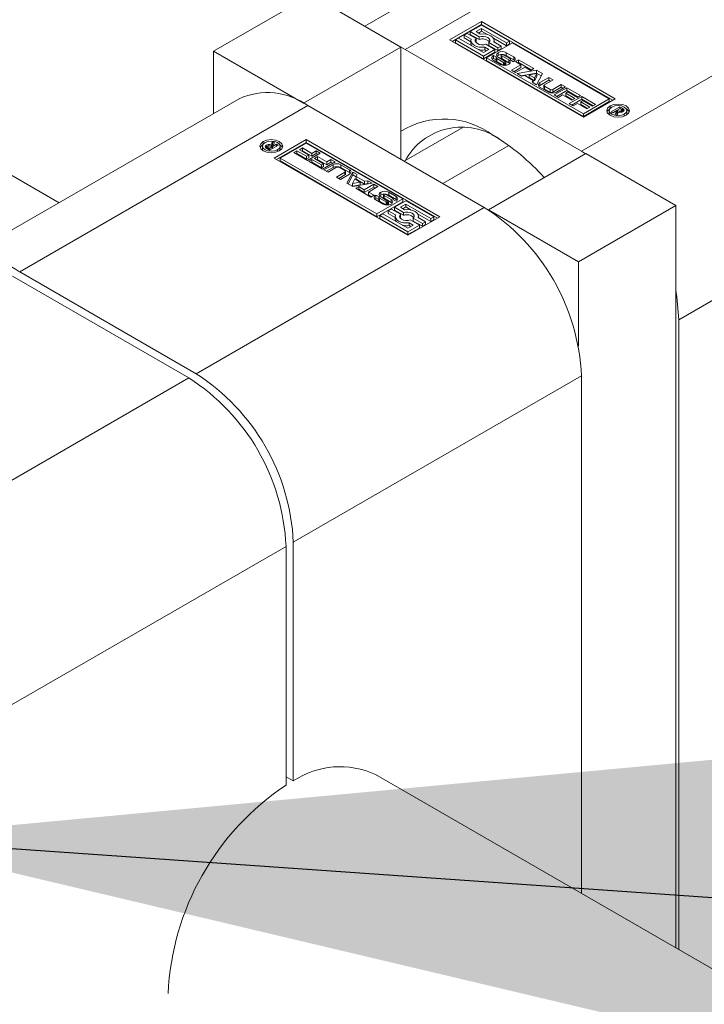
# Model space of a CAD drawing. Header units: millimetres. Extents: x 525 to 29324, y 175 to 20618.
# Tile 78 of 256: x 3511 to 3604, y 18925 to 19059. Entities that reach past the tile are written whole.
import ezdxf

# ---------------------------------------------------------------- set-up
doc = ezdxf.new("R2010")
doc.units = ezdxf.units.MM
doc.linetypes.add('SLD-Continua', pattern=[0])
doc.layers.add('COTAS', color=1, linetype='SLD-Continua')
doc.styles.get("Standard").update_dxf_attribs({"font": 'ARIALN.TTF'})
doc.dimstyles.new('SLDDIMSTYLE0', dxfattribs={"dimtxt": 0.18, "dimasz": 122.5, "dimexe": 0, "dimexo": 0.0625, "dimgap": 0, "dimtad": 0, "dimtih": 1, "dimtoh": 1, "dimdec": 0, "dimrnd": 1e-09, "dimzin": 0, "dimdsep": 46, "dimtxsty": 'Standard', "dimsah": 1, "dimcen": 0.09, "dimadec": 0, "dimazin": 0, "dimtfac": 122.5, "dimtdec": 0, "dimtofl": 0, "dimtmove": 0, "dimatfit": 3, "dimfxl": 1, "dimfrac": 2, "dimtolj": 1, "dimtzin": 0, "dimarcsym": 0})

msp = doc.modelspace()

# ---------------------------------------------------------------- linework, layer by layer
at = {"color": 7, "linetype": 'SLD-Continua', "lineweight": 18, "ltscale": 35}
for p, q in [((3228.46, 19199.83), (3516.14, 19033.76)), ((3592.87, 19078.06), (3557.63, 19057.72)), ((3563.1, 19054.56), (3602.2, 19077.13)), ((3587.02, 19040.75), (3626.12, 19063.32)), ((3550.31, 19061.94), (3537.11, 19054.32)), ((3562.52, 19054.89), (3550.31, 19061.94)), ((3569.12, 19055.85), (3573.45, 19058.35)), ((3569.45, 19055.65), (3573.45, 19057.96)), ((3573.45, 19057.87), (3571.9, 19056.98)), ((3573.45, 19058.35), (3591.6, 19047.87)), ((3573.45, 19057.96), (3573.45, 19058.35)), ((3591.27, 19047.68), (3573.45, 19057.96)), ((3577.25, 19055.68), (3573.45, 19057.87)), ((3571.49, 19056.74), (3571.08, 19056.51)), ((3571.08, 19056.51), (3572.05, 19055.95)), ((3571.08, 19056.12), (3571.08, 19056.51)), ((3572.72, 19056.03), (3571.49, 19056.74)), ((3571.9, 19056.98), (3573.12, 19056.27)), ((3571.9, 19056.6), (3571.9, 19056.98)), ((3571.9, 19056.6), (3573.12, 19055.89)), ((3572.71, 19056.98), (3573.45, 19057.4)), ((3573.27, 19056.65), (3572.71, 19056.98)), ((3573.04, 19056.79), (3573.45, 19057.02)), ((3573.12, 19055.89), (3573.12, 19056.27)), ((3573.45, 19057.4), (3576.84, 19055.45)), ((3573.45, 19057.02), (3573.45, 19057.4)), ((3573.45, 19057.02), (3574.16, 19056.61)), ((3562.52, 19054.89), (3549.32, 19047.27)), ((3562.52, 19054.89), (3562.52, 19039.65)), ((3562.52, 19054.88), (3563.1, 19054.56)), ((3587.27, 19045.37), (3569.12, 19055.85)), ((3570.34, 19056.08), (3569.93, 19055.85)), ((3569.93, 19055.85), (3573.73, 19053.65)), ((3569.93, 19055.46), (3569.93, 19055.85)), ((3569.93, 19055.46), (3573.73, 19053.27)), ((3573.73, 19054.13), (3570.34, 19056.08)), ((3571.08, 19056.12), (3572.02, 19055.58)), ((3572.02, 19055.76), (3572.02, 19055.38)), ((3572.66, 19055.57), (3572.72, 19055.65)), ((3572.72, 19055.65), (3572.72, 19056.03)), ((3573.91, 19054.87), (3574.47, 19054.55)), ((3573.91, 19054.49), (3573.91, 19054.87)), ((3575.28, 19054.55), (3574.06, 19055.26)), ((3577.66, 19055.45), (3574.14, 19053.42)), ((3574.47, 19055.49), (3575.69, 19054.79)), ((3574.47, 19055.11), (3574.47, 19055.49)), ((3574.47, 19055.11), (3575.69, 19054.41)), ((3575.06, 19056.09), (3576.84, 19055.07)), ((3576.1, 19055.02), (3575.13, 19055.58)), ((3575.17, 19055.56), (3575.17, 19055.76)), ((3575.69, 19054.79), (3576.1, 19055.02)), ((3576.1, 19054.64), (3576.1, 19055.02)), ((3576.84, 19055.45), (3577.25, 19055.68)), ((3576.84, 19055.07), (3576.84, 19055.45)), ((3576.84, 19055.07), (3577.25, 19055.3)), ((3577.25, 19055.3), (3577.25, 19055.68)), ((3590.78, 19047.87), (3577.66, 19055.45)), ((3537.11, 19045.87), (3537.11, 19054.32)), ((3537.11, 19054.32), (3549.32, 19047.27)), ((3563.1, 19054.56), (3587.02, 19040.75)), ((3573.73, 19053.65), (3575.28, 19054.55)), ((3574.47, 19054.55), (3573.73, 19054.13)), ((3573.73, 19053.27), (3575.28, 19054.17)), ((3573.73, 19053.27), (3573.73, 19053.65)), ((3573.91, 19054.49), (3574.14, 19054.36)), ((3575.03, 19053.34), (3575.03, 19053.72)), ((3575.06, 19053.74), (3575.48, 19053.49)), ((3575.06, 19053.35), (3575.06, 19053.74)), ((3575.28, 19054.17), (3575.28, 19054.55)), ((3575.48, 19053.49), (3575.47, 19053.49)), ((3575.69, 19054.41), (3575.69, 19054.79)), ((3575.69, 19054.41), (3576.1, 19054.64)), ((3575.72, 19053.74), (3575.72, 19054.12)), ((3576.66, 19052.94), (3575.72, 19053.5)), ((3576.1, 19053.82), (3576.1, 19053.44)), ((3576.11, 19053.39), (3576.11, 19053.78)), ((3576.15, 19053.35), (3576.15, 19053.73)), ((3576.2, 19053.69), (3577.14, 19053.13)), ((3576.2, 19053.31), (3576.2, 19053.69)), ((3577.29, 19053.32), (3576.41, 19053.83)), ((3576.8, 19054.12), (3577.82, 19053.54)), ((3576.8, 19053.74), (3576.8, 19054.12)), ((3576.8, 19053.74), (3577.82, 19053.15)), ((3577.82, 19053.15), (3577.82, 19053.54)), ((3574.14, 19053.42), (3574.14, 19053.04)), ((3574.14, 19053.42), (3587.27, 19045.84)), ((3574.14, 19053.04), (3587.27, 19045.46)), ((3576.05, 19052.51), (3575.03, 19053.1)), ((3575.06, 19053.35), (3575.44, 19053.13)), ((3575.44, 19053.44), (3575.44, 19053.06)), ((3575.45, 19053.04), (3575.45, 19053.42)), ((3575.48, 19052.98), (3575.48, 19053.37)), ((3575.55, 19053.32), (3576.42, 19052.81)), ((3575.55, 19052.94), (3575.55, 19053.32)), ((3575.55, 19052.94), (3576.42, 19052.43)), ((3576.2, 19053.31), (3577.14, 19052.74)), ((3576.42, 19052.43), (3576.42, 19052.81)), ((3576.55, 19052.39), (3576.55, 19052.76)), ((3576.66, 19052.39), (3576.66, 19052.75)), ((3576.72, 19052.77), (3576.72, 19052.39)), ((3576.75, 19052.43), (3576.75, 19052.81)), ((3577.14, 19052.74), (3577.14, 19053.13)), ((3577.79, 19052.9), (3577.36, 19053.15)), ((3577.39, 19053.13), (3577.39, 19053.18)), ((3577.4, 19053.13), (3577.4, 19053.2)), ((3577.52, 19051.73), (3578.81, 19052.48)), ((3578.05, 19052.92), (3578.47, 19053.16)), ((3578.81, 19052.48), (3578.05, 19052.92)), ((3579.36, 19052.16), (3578.07, 19051.41)), ((3578.38, 19052.73), (3578.47, 19052.78)), ((3578.47, 19053.16), (3580.54, 19051.96)), ((3578.47, 19052.78), (3578.47, 19053.16)), ((3578.47, 19052.78), (3580.21, 19051.77)), ((3578.81, 19052.1), (3578.81, 19052.48)), ((3580.12, 19051.72), (3579.36, 19052.16)), ((3578.07, 19051.41), (3577.52, 19051.73)), ((3577.85, 19051.54), (3578.81, 19052.1)), ((3578.3, 19051.28), (3580.92, 19051.74)), ((3578.9, 19050.94), (3578.3, 19051.28)), ((3578.81, 19050.99), (3580.92, 19051.36)), ((3579.34, 19051.01), (3578.9, 19050.94)), ((3580.46, 19050.36), (3579.34, 19051.01)), ((3580.95, 19051.29), (3579.9, 19051.12)), ((3579.9, 19050.73), (3579.9, 19051.12)), ((3579.9, 19051.12), (3580.64, 19050.69)), ((3580.54, 19051.96), (3580.12, 19051.72)), ((3580.64, 19050.69), (3580.95, 19051.29)), ((3580.64, 19050.31), (3580.95, 19050.91)), ((3580.92, 19051.74), (3581.72, 19051.28)), ((3580.92, 19051.36), (3580.92, 19051.74)), ((3580.92, 19051.36), (3581.57, 19050.98)), ((3581.72, 19051.28), (3580.92, 19049.77)), ((3580.95, 19050.91), (3580.95, 19051.29)), ((3579.9, 19050.73), (3580.64, 19050.31)), ((3580.33, 19050.11), (3580.46, 19050.36)), ((3580.92, 19049.77), (3580.33, 19050.11)), ((3580.46, 19050.04), (3580.46, 19050.36)), ((3580.64, 19050.31), (3580.64, 19050.69)), ((3581.37, 19050.06), (3582.6, 19050.77)), ((3581.37, 19049.68), (3582.6, 19050.39)), ((3581.37, 19049.68), (3581.37, 19050.06)), ((3581.92, 19049.67), (3581.92, 19049.29)), ((3583.16, 19050.45), (3581.99, 19049.77)), ((3581.99, 19049.58), (3582.77, 19049.12)), ((3581.99, 19049.19), (3581.99, 19049.58)), ((3582.6, 19050.77), (3583.16, 19050.45)), ((3582.6, 19050.39), (3582.6, 19050.77)), ((3582.6, 19050.39), (3582.83, 19050.26)), ((3583.11, 19049.12), (3584.28, 19049.8)), ((3584.28, 19049.8), (3584.84, 19049.48)), ((3584.28, 19049.42), (3584.28, 19049.8)), ((3582.55, 19048.77), (3581.37, 19049.45)), ((3581.99, 19049.19), (3582.77, 19048.74)), ((3582.77, 19048.74), (3582.77, 19049.12)), ((3583.11, 19048.74), (3584.28, 19049.42)), ((3583.11, 19048.74), (3583.11, 19049.12)), ((3583.33, 19048.38), (3585.04, 19049.36)), ((3583.88, 19048.06), (3583.33, 19048.38)), ((3584.84, 19049.48), (3583.61, 19048.77)), ((3583.66, 19048.19), (3585.04, 19048.98)), ((3584.46, 19048.4), (3583.88, 19048.06)), ((3584.28, 19049.42), (3584.51, 19049.29)), ((3585.71, 19047.67), (3584.46, 19048.4)), ((3585.17, 19048.8), (3584.88, 19048.64)), ((3584.88, 19048.64), (3586.13, 19047.91)), ((3584.88, 19048.25), (3584.88, 19048.64)), ((3584.88, 19048.25), (3585.8, 19047.72)), ((3585.04, 19049.36), (3586.9, 19048.29)), ((3585.04, 19048.98), (3585.04, 19049.36)), ((3585.04, 19048.98), (3586.57, 19048.1)), ((3586.49, 19048.05), (3585.17, 19048.8)), ((3585.36, 19047.21), (3587.07, 19048.19)), ((3586.9, 19048.29), (3586.49, 19048.05)), ((3587.07, 19048.19), (3588.93, 19047.11)), ((3587.07, 19047.81), (3587.07, 19048.19)), ((3540.56, 19047.86), (3501.46, 19025.29)), ((3549.9, 19046.94), (3510.79, 19024.37)), ((3549.32, 19047.27), (3549.32, 19047.26)), ((3573.82, 19033.13), (3549.9, 19046.94)), ((3585.91, 19046.89), (3585.36, 19047.21)), ((3585.69, 19047.02), (3587.07, 19047.81)), ((3586.13, 19047.91), (3585.71, 19047.67)), ((3586.49, 19047.22), (3585.91, 19046.89)), ((3587.74, 19046.5), (3586.49, 19047.22)), ((3587.2, 19047.63), (3586.91, 19047.46)), ((3586.91, 19047.46), (3588.16, 19046.74)), ((3586.91, 19047.08), (3586.91, 19047.46)), ((3586.91, 19047.08), (3587.83, 19046.55)), ((3587.07, 19047.81), (3588.6, 19046.92)), ((3588.52, 19046.87), (3587.2, 19047.63)), ((3591.6, 19047.87), (3587.27, 19045.37)), ((3587.27, 19045.84), (3590.78, 19047.87)), ((3587.27, 19045.46), (3590.78, 19047.49)), ((3588.93, 19047.11), (3588.52, 19046.87)), ((3590.78, 19047.87), (3590.78, 19047.49)), ((3590.89, 19046.53), (3590.89, 19046.89)), ((3587.27, 19045.46), (3587.27, 19045.84)), ((3588.16, 19046.74), (3587.74, 19046.5)), ((3590.79, 19046.25), (3590.79, 19045.87)), ((3590.79, 19045.87), (3590.86, 19045.64)), ((3591.03, 19046.11), (3592.21, 19046.79)), ((3591.26, 19045.97), (3591.03, 19046.11)), ((3591.81, 19046.29), (3591.26, 19045.97)), ((3591.57, 19045.79), (3591.81, 19046.29)), ((3591.84, 19045.64), (3591.57, 19045.79)), ((3591.71, 19045.71), (3591.81, 19045.91)), ((3591.81, 19045.91), (3591.81, 19046.29)), ((3591.81, 19046.18), (3591.86, 19046.21)), ((3592, 19046.07), (3591.84, 19045.64)), ((3592.25, 19046.54), (3591.86, 19046.32)), ((3591.86, 19046.32), (3591.92, 19046.29)), ((3591.86, 19045.94), (3591.86, 19046.32)), ((3591.86, 19045.94), (3591.92, 19045.91)), ((3591.92, 19045.91), (3591.92, 19046.29)), ((3591.92, 19045.91), (3591.94, 19045.9)), ((3592.19, 19046.03), (3592.19, 19046.2)), ((3592.21, 19046.79), (3592.6, 19046.57)), ((3592.21, 19046.52), (3592.21, 19046.79)), ((3592.33, 19046.5), (3592.25, 19046.54)), ((3592.37, 19046.48), (3592.33, 19046.5)), ((3592.39, 19046.46), (3592.37, 19046.48)), ((3592.38, 19046.03), (3592.38, 19046.24)), ((3592.4, 19046.03), (3592.4, 19046.25)), ((3592.45, 19046.04), (3592.45, 19046.29)), ((3592.48, 19046.05), (3592.48, 19046.35)), ((3592.48, 19046.25), (3592.6, 19046.18)), ((3592.6, 19046.18), (3592.6, 19046.57)), ((3592.73, 19046.19), (3592.73, 19046.46)), ((3592.83, 19045.51), (3592.83, 19045.77)), ((3593.11, 19045.64), (3593.18, 19045.87)), ((3593.18, 19045.87), (3593.18, 19046.25)), ((3570.82, 19043.93), (3562.97, 19039.39)), ((3543.84, 19042.06), (3543.84, 19041.71)), ((3544.26, 19041.56), (3544.26, 19041.18)), ((3544.29, 19041.58), (3544.29, 19041.2)), ((3544.29, 19041.2), (3544.29, 19041.58)), ((3544.51, 19041.44), (3544.51, 19041.65)), ((3545.89, 19041.58), (3544.71, 19040.9)), ((3544.91, 19041.62), (3545.08, 19042.05)), ((3544.91, 19041.44), (3544.91, 19041.62)), ((3544.98, 19041.41), (3545.08, 19041.67)), ((3545.08, 19042.05), (3545.35, 19041.89)), ((3545.08, 19041.67), (3545.08, 19042.05)), ((3545.08, 19041.67), (3545.2, 19041.6)), ((3545.35, 19041.89), (3545.11, 19041.4)), ((3545.11, 19041.4), (3545.66, 19041.71)), ((3545.32, 19039.82), (3549.65, 19042.32)), ((3549.65, 19041.94), (3545.65, 19039.63)), ((3545.66, 19041.71), (3545.89, 19041.58)), ((3545.66, 19041.45), (3545.66, 19041.71)), ((3549.65, 19041.85), (3546.13, 19039.82)), ((3549.65, 19042.32), (3567.8, 19031.84)), ((3549.65, 19041.94), (3549.65, 19042.32)), ((3567.47, 19031.65), (3549.65, 19041.94)), ((3562.78, 19034.27), (3549.65, 19041.85)), ((3577.14, 19041.54), (3568.19, 19036.38)), ((3543.73, 19041.43), (3543.73, 19041.05)), ((3543.73, 19041.05), (3543.8, 19040.82)), ((3544.12, 19041.35), (3544.12, 19041.38)), ((3544.26, 19041.18), (3544.25, 19041.17)), ((3544.71, 19040.9), (3544.32, 19041.12)), ((3544.43, 19041.34), (3544.43, 19041.06)), ((3544.44, 19041.05), (3544.44, 19041.31)), ((3544.52, 19041.23), (3544.55, 19041.21)), ((3544.52, 19041), (3544.52, 19041.23)), ((3544.55, 19041.21), (3544.58, 19041.19)), ((3544.55, 19040.99), (3544.55, 19041.21)), ((3544.58, 19041.19), (3544.67, 19041.14)), ((3544.58, 19040.97), (3544.58, 19041.19)), ((3544.67, 19041.14), (3545.05, 19041.37)), ((3544.67, 19040.92), (3544.67, 19041.14)), ((3545.05, 19041.37), (3545, 19041.4)), ((3545.05, 19041.1), (3545.05, 19041.37)), ((3545.11, 19041.13), (3545.11, 19041.4)), ((3545.78, 19040.95), (3545.78, 19040.69)), ((3546.06, 19040.82), (3546.13, 19041.05)), ((3546.13, 19041.05), (3546.13, 19041.43)), ((3547.98, 19040.57), (3548.4, 19040.81)), ((3549.85, 19039.5), (3547.98, 19040.57)), ((3548.31, 19040.38), (3548.4, 19040.43)), ((3548.4, 19040.81), (3549.71, 19040.06)), ((3548.4, 19040.43), (3548.4, 19040.81)), ((3548.4, 19040.43), (3549.71, 19039.67)), ((3548.75, 19040.95), (3549.17, 19041.19)), ((3550.01, 19040.22), (3548.75, 19040.95)), ((3549.08, 19040.76), (3549.17, 19040.81)), ((3549.17, 19041.19), (3550.42, 19040.46)), ((3549.17, 19040.81), (3549.17, 19041.19)), ((3549.17, 19040.81), (3550.42, 19040.08)), ((3549.71, 19040.06), (3550.01, 19040.22)), ((3551.56, 19040.48), (3549.85, 19039.5)), ((3550.01, 19039.84), (3550.01, 19040.22)), ((3550.42, 19040.46), (3551, 19040.8)), ((3550.42, 19040.08), (3550.42, 19040.46)), ((3550.42, 19040.08), (3551, 19040.42)), ((3551, 19040.8), (3551.56, 19040.48)), ((3551, 19040.42), (3551, 19040.8)), ((3551, 19040.42), (3551.23, 19040.29)), ((3587.6, 19040.42), (3574.4, 19032.8)), ((3587.02, 19040.75), (3587.58, 19040.41)), ((3599.81, 19033.37), (3587.6, 19040.42)), ((3600.22, 19017.89), (3639.32, 19040.46)), ((3563.47, 19029.34), (3545.32, 19039.82)), ((3546.13, 19039.82), (3559.26, 19032.24)), ((3546.13, 19039.82), (3546.13, 19039.44)), ((3546.13, 19039.44), (3559.26, 19031.86)), ((3549.71, 19039.67), (3549.71, 19040.06)), ((3549.71, 19039.67), (3550.01, 19039.84)), ((3550.01, 19039.4), (3550.43, 19039.64)), ((3551.88, 19038.32), (3550.01, 19039.4)), ((3550.34, 19039.21), (3550.43, 19039.26)), ((3550.43, 19039.64), (3551.74, 19038.88)), ((3550.43, 19039.26), (3550.43, 19039.64)), ((3550.43, 19039.26), (3551.74, 19038.5)), ((3550.78, 19039.77), (3551.2, 19040.01)), ((3552.03, 19039.05), (3550.78, 19039.77)), ((3551.11, 19039.58), (3551.2, 19039.63)), ((3551.2, 19040.01), (3552.45, 19039.29)), ((3551.2, 19039.63), (3551.2, 19040.01)), ((3551.2, 19039.63), (3552.45, 19038.91)), ((3551.74, 19038.88), (3552.03, 19039.05)), ((3551.74, 19038.5), (3551.74, 19038.88)), ((3553.59, 19039.31), (3551.88, 19038.32)), ((3552.03, 19038.67), (3552.03, 19039.05)), ((3552.08, 19038.21), (3553.31, 19038.92)), ((3552.45, 19039.29), (3553.03, 19039.63)), ((3552.45, 19038.91), (3552.45, 19039.29)), ((3552.45, 19038.91), (3553.03, 19039.25)), ((3553.03, 19039.63), (3553.59, 19039.31)), ((3553.03, 19039.25), (3553.03, 19039.63)), ((3553.03, 19039.25), (3553.26, 19039.12)), ((3553.31, 19038.54), (3553.31, 19038.92)), ((3554.36, 19038.92), (3555.54, 19038.24)), ((3554.36, 19038.54), (3554.36, 19038.92)), ((3551.74, 19038.5), (3552.03, 19038.67)), ((3552.63, 19037.89), (3552.08, 19038.21)), ((3552.4, 19038.02), (3553.31, 19038.54)), ((3553.8, 19038.57), (3552.63, 19037.89)), ((3553.76, 19037.24), (3554.93, 19037.92)), ((3554.09, 19037.05), (3554.93, 19037.54)), ((3554.93, 19038.11), (3554.14, 19038.57)), ((3555.54, 19037.63), (3554.31, 19036.92)), ((3554.36, 19038.54), (3555.54, 19037.86)), ((3554.93, 19037.54), (3554.93, 19037.92)), ((3555, 19037.63), (3555, 19038.02)), ((3555.19, 19036.41), (3555.99, 19037.92)), ((3555.35, 19036.32), (3555.99, 19037.54)), ((3555.54, 19037.86), (3555.54, 19038.24)), ((3555.99, 19037.92), (3556.59, 19037.58)), ((3555.99, 19037.54), (3555.99, 19037.92)), ((3555.99, 19037.54), (3556.46, 19037.27)), ((3556.59, 19037.58), (3556.46, 19037.32)), ((3554.31, 19036.92), (3553.76, 19037.24)), ((3556, 19035.95), (3555.19, 19036.41)), ((3556.28, 19037), (3555.97, 19036.39)), ((3555.97, 19036.39), (3557.01, 19036.57)), ((3555.97, 19036.01), (3555.97, 19036.39)), ((3555.97, 19036.01), (3557.01, 19036.19)), ((3558.61, 19036.41), (3556, 19035.95)), ((3557.01, 19036.57), (3556.28, 19037)), ((3556.46, 19037.32), (3557.58, 19036.67)), ((3556.46, 19036.94), (3556.46, 19037.32)), ((3556.46, 19036.94), (3557.58, 19036.29)), ((3557.01, 19036.19), (3557.01, 19036.57)), ((3557.55, 19035.53), (3558.84, 19036.28)), ((3557.58, 19036.67), (3558.02, 19036.75)), ((3557.58, 19036.29), (3557.58, 19036.67)), ((3557.58, 19036.29), (3558.02, 19036.37)), ((3558.02, 19036.75), (3558.61, 19036.41)), ((3558.02, 19036.37), (3558.02, 19036.75)), ((3558.02, 19036.37), (3558.11, 19036.32)), ((3558.84, 19036.28), (3559.4, 19035.95)), ((3558.84, 19035.89), (3558.84, 19036.28)), ((3556.38, 19035.73), (3556.79, 19035.97)), ((3558.45, 19034.53), (3556.38, 19035.73)), ((3556.71, 19035.54), (3556.79, 19035.59)), ((3556.79, 19035.97), (3557.55, 19035.53)), ((3556.79, 19035.59), (3556.79, 19035.97)), ((3556.79, 19035.59), (3557.55, 19035.15)), ((3557.55, 19035.15), (3558.84, 19035.89)), ((3557.55, 19035.15), (3557.55, 19035.53)), ((3559.4, 19035.95), (3558.11, 19035.21)), ((3558.11, 19035.21), (3558.87, 19034.77)), ((3558.11, 19034.83), (3558.11, 19035.21)), ((3558.11, 19034.83), (3558.54, 19034.58)), ((3558.84, 19035.89), (3559.07, 19035.76)), ((3559.13, 19034.79), (3559.55, 19034.54)), ((3559.13, 19034.41), (3559.13, 19034.79)), ((3559.79, 19035.17), (3559.79, 19034.79)), ((3560.16, 19034.88), (3560.16, 19034.5)), ((3560.16, 19034.49), (3560.16, 19034.87)), ((3560.18, 19034.44), (3560.18, 19034.82)), ((3561.36, 19034.37), (3560.49, 19034.88)), ((3560.86, 19035.17), (3561.88, 19034.59)), ((3560.86, 19034.79), (3560.86, 19035.17)), ((3560.86, 19034.79), (3561.88, 19034.2)), ((3558.87, 19034.77), (3558.45, 19034.53)), ((3559.1, 19034.77), (3559.1, 19034.39)), ((3560.12, 19033.56), (3559.1, 19034.15)), ((3559.52, 19034.18), (3559.13, 19034.41)), ((3559.26, 19032.24), (3562.78, 19034.27)), ((3559.26, 19031.86), (3562.78, 19033.89)), ((3559.52, 19034.49), (3559.52, 19034.11)), ((3559.53, 19034.08), (3559.53, 19034.46)), ((3559.57, 19034.03), (3559.57, 19034.41)), ((3559.63, 19034.37), (3560.5, 19033.86)), ((3559.63, 19033.99), (3559.63, 19034.37)), ((3559.63, 19033.99), (3560.5, 19033.48)), ((3560.71, 19033.99), (3559.78, 19034.56)), ((3560.16, 19034.5), (3560.16, 19034.49)), ((3560.26, 19034.75), (3561.19, 19034.18)), ((3560.26, 19034.37), (3560.26, 19034.75)), ((3560.26, 19034.37), (3561.19, 19033.8)), ((3560.5, 19033.48), (3560.5, 19033.86)), ((3560.59, 19033.44), (3560.59, 19033.82)), ((3560.7, 19033.44), (3560.7, 19033.8)), ((3560.79, 19033.44), (3560.79, 19033.82)), ((3560.79, 19033.44), (3560.79, 19033.82)), ((3560.82, 19033.49), (3560.82, 19033.87)), ((3560.82, 19033.48), (3560.82, 19033.86)), ((3560.82, 19033.48), (3560.82, 19033.49)), ((3561.19, 19033.8), (3561.19, 19034.18)), ((3561.44, 19034.2), (3561.44, 19034.2)), ((3561.86, 19033.95), (3561.44, 19034.2)), ((3561.44, 19034.19), (3561.44, 19034.2)), ((3561.47, 19034.17), (3561.47, 19034.25)), ((3561.47, 19034.18), (3561.47, 19034.22)), ((3563.18, 19034.03), (3561.63, 19033.14)), ((3561.88, 19034.2), (3561.88, 19034.59)), ((3562.45, 19033.14), (3563.18, 19033.56)), ((3562.78, 19034.27), (3562.78, 19033.89)), ((3566.98, 19031.84), (3563.18, 19034.03)), ((3563.18, 19033.56), (3566.57, 19031.61)), ((3563.18, 19033.18), (3563.18, 19033.56)), ((3573.82, 19033.13), (3534.72, 19010.56)), ((3559.26, 19031.86), (3559.26, 19032.24)), ((3560.08, 19032.24), (3559.67, 19032.01)), ((3563.47, 19030.29), (3560.08, 19032.24)), ((3561.22, 19032.9), (3560.81, 19032.67)), ((3560.81, 19032.67), (3561.78, 19032.11)), ((3560.81, 19032.28), (3560.81, 19032.67)), ((3560.81, 19032.28), (3561.75, 19031.74)), ((3562.45, 19032.19), (3561.22, 19032.9)), ((3561.63, 19033.14), (3562.86, 19032.43)), ((3561.63, 19032.76), (3561.63, 19033.14)), ((3561.63, 19032.76), (3562.86, 19032.05)), ((3563.01, 19032.81), (3562.45, 19033.14)), ((3562.45, 19031.81), (3562.45, 19032.19)), ((3562.78, 19032.95), (3563.18, 19033.18)), ((3562.86, 19032.05), (3562.86, 19032.43)), ((3563.18, 19033.18), (3563.89, 19032.77)), ((3564.79, 19032.25), (3566.57, 19031.23)), ((3574.4, 19032.78), (3574.4, 19032.8)), ((3574.4, 19032.8), (3586.61, 19025.75)), ((3599.81, 19033.37), (3586.61, 19025.75)), ((3599.81, 18932.67), (3599.81, 19033.37)), ((3559.67, 19032.01), (3563.47, 19029.81)), ((3559.67, 19031.62), (3559.67, 19032.01)), ((3559.67, 19031.62), (3563.47, 19029.43)), ((3561.75, 19031.92), (3561.75, 19031.54)), ((3562.39, 19031.73), (3562.45, 19031.81)), ((3567.8, 19031.84), (3563.47, 19029.34)), ((3563.64, 19031.03), (3564.2, 19030.71)), ((3563.64, 19030.65), (3563.64, 19031.03)), ((3565.02, 19030.71), (3563.79, 19031.42)), ((3564.2, 19031.65), (3565.43, 19030.95)), ((3564.2, 19031.27), (3564.2, 19031.65)), ((3564.2, 19031.27), (3565.43, 19030.57)), ((3565.84, 19031.18), (3564.87, 19031.74)), ((3564.9, 19031.72), (3564.9, 19031.92)), ((3565.43, 19030.95), (3565.84, 19031.18)), ((3565.43, 19030.57), (3565.43, 19030.95)), ((3565.43, 19030.57), (3565.84, 19030.8)), ((3565.84, 19030.8), (3565.84, 19031.18)), ((3566.57, 19031.61), (3566.98, 19031.84)), ((3566.57, 19031.23), (3566.57, 19031.61)), ((3566.57, 19031.23), (3566.98, 19031.46)), ((3566.98, 19031.46), (3566.98, 19031.84)), ((3564.2, 19030.71), (3563.47, 19030.29)), ((3563.47, 19029.81), (3565.02, 19030.71)), ((3563.47, 19029.43), (3565.02, 19030.33)), ((3563.47, 19029.43), (3563.47, 19029.81)), ((3563.64, 19030.65), (3563.87, 19030.52)), ((3565.02, 19030.33), (3565.02, 19030.71)), ((3586.61, 19025.75), (3586.61, 19014.29)), ((3510.79, 19024.37), (3534.72, 19010.56)), ((3533.73, 19009.98), (3509.8, 19023.79)), ((3600.22, 18932.43), (3600.22, 19017.89)), ((3494.62, 18987.41), (3533.73, 19009.98)), ((3587.02, 19010.27), (3547.92, 18987.69)), ((3587.02, 18940.05), (3587.02, 19010.27)), ((3507.82, 18964.55), (3546.93, 18987.12)), ((3546.93, 18954.72), (3546.93, 18987.12)), ((3547.92, 18987.69), (3547.92, 18955.3)), ((4245.54, 18559.89), (3559.06, 18956.19)), ((3546.93, 18955.87), (3547.92, 18955.3))]:
    msp.add_line(p, q, dxfattribs=at)
at = {"color": 7, "linetype": 'SLD-Continua', "lineweight": 18, "ltscale": 35, "flags": 128}
for points in [[(3573.12, 19056.27), (3573.42, 19056.33), (3573.74, 19056.33), (3574.04, 19056.28), (3574.29, 19056.17), (3574.48, 19056.02), (3574.57, 19055.85), (3574.57, 19055.67), (3574.47, 19055.49)], [(3575.13, 19055.58), (3575.16, 19055.8), (3575.1, 19056.03), (3574.94, 19056.23), (3574.7, 19056.41), (3574.4, 19056.54), (3574.04, 19056.63), (3573.66, 19056.67), (3573.27, 19056.65)], [(3572.05, 19055.95), (3572.02, 19055.72), (3572.08, 19055.5), (3572.24, 19055.3), (3572.48, 19055.12), (3572.78, 19054.98), (3573.14, 19054.89), (3573.52, 19054.86), (3573.91, 19054.87)], [(3574.06, 19055.26), (3573.76, 19055.2), (3573.44, 19055.2), (3573.14, 19055.25), (3572.89, 19055.36), (3572.71, 19055.51), (3572.61, 19055.68), (3572.61, 19055.86), (3572.72, 19056.03)], [(3575.72, 19053.74), (3575.63, 19053.68), (3575.58, 19053.62)], [(3576.13, 19053.87), (3576.13, 19053.87), (3576.13, 19053.87), (3576.13, 19053.87), (3576.13, 19053.87), (3576.13, 19053.87), (3576.13, 19053.87)], [(3575.03, 19053.34), (3574.94, 19053.27), (3574.89, 19053.22)], [(3577.27, 19052.63), (3577.23, 19052.68), (3577.14, 19052.74)], [(3577.96, 19053.04), (3577.91, 19053.09), (3577.82, 19053.15)], [(3581.37, 19049.68), (3581.28, 19049.61), (3581.23, 19049.56)], [(3593.08, 19045.62), (3592.58, 19045.43), (3591.98, 19045.36), (3591.39, 19045.43), (3590.89, 19045.62), (3590.56, 19045.91), (3590.44, 19046.25), (3590.56, 19046.6), (3590.89, 19046.89)], [(3590.89, 19046.89), (3591.39, 19047.08), (3591.98, 19047.15), (3592.58, 19047.08), (3593.08, 19046.89), (3593.41, 19046.6), (3593.53, 19046.25), (3593.41, 19045.91), (3593.08, 19045.62)], [(3592.83, 19045.77), (3593.09, 19045.99), (3593.18, 19046.25), (3593.09, 19046.52), (3592.83, 19046.74), (3592.44, 19046.89), (3591.98, 19046.94), (3591.53, 19046.89), (3591.14, 19046.74)], [(3590.47, 19046.06), (3590.56, 19046.22), (3590.86, 19046.48)], [(3591.14, 19046.74), (3590.88, 19046.52), (3590.79, 19046.25), (3590.88, 19045.99), (3591.14, 19045.77), (3591.53, 19045.62), (3591.98, 19045.56), (3592.44, 19045.62), (3592.83, 19045.77)], [(3592.38, 19046.24), (3592.38, 19046.24), (3592.38, 19046.24), (3592.39, 19046.24), (3592.39, 19046.24), (3592.39, 19046.24), (3592.39, 19046.24), (3592.4, 19046.25), (3592.4, 19046.25)], [(3592.62, 19046.11), (3592.62, 19046.11), (3592.62, 19046.11), (3592.62, 19046.11), (3592.62, 19046.11), (3592.63, 19046.11), (3592.63, 19046.11), (3592.63, 19046.11), (3592.63, 19046.11)], [(3593.11, 19046.48), (3593.41, 19046.22), (3593.49, 19046.06)], [(3546.02, 19040.8), (3545.52, 19040.61), (3544.93, 19040.54), (3544.34, 19040.61), (3543.84, 19040.8), (3543.5, 19041.09), (3543.39, 19041.43), (3543.5, 19041.77), (3543.84, 19042.06)], [(3543.42, 19041.24), (3543.5, 19041.39), (3543.8, 19041.66)], [(3544.09, 19041.92), (3543.83, 19041.7), (3543.73, 19041.43), (3543.83, 19041.17), (3544.09, 19040.95), (3544.47, 19040.8), (3544.93, 19040.74), (3545.39, 19040.8), (3545.78, 19040.95)], [(3543.84, 19042.06), (3544.34, 19042.26), (3544.93, 19042.33), (3545.52, 19042.26), (3546.02, 19042.06), (3546.36, 19041.77), (3546.48, 19041.43), (3546.36, 19041.09), (3546.02, 19040.8)], [(3545.78, 19040.95), (3546.03, 19041.17), (3546.13, 19041.43), (3546.03, 19041.7), (3545.78, 19041.92), (3545.39, 19042.07), (3544.93, 19042.12), (3544.47, 19042.07), (3544.09, 19041.92)], [(3544.29, 19041.58), (3544.29, 19041.58), (3544.29, 19041.58), (3544.29, 19041.58), (3544.29, 19041.58), (3544.29, 19041.58), (3544.29, 19041.58), (3544.29, 19041.58), (3544.29, 19041.58)], [(3546.06, 19041.66), (3546.36, 19041.39), (3546.44, 19041.24)], [(3544.29, 19041.2), (3544.29, 19041.2), (3544.29, 19041.2), (3544.29, 19041.2), (3544.29, 19041.2), (3544.29, 19041.2), (3544.29, 19041.2), (3544.29, 19041.2), (3544.29, 19041.2)], [(3544.54, 19041.45), (3544.53, 19041.45), (3544.53, 19041.45), (3544.53, 19041.45), (3544.53, 19041.45), (3544.52, 19041.45), (3544.52, 19041.44), (3544.52, 19041.44), (3544.52, 19041.44)], [(3555.69, 19037.75), (3555.64, 19037.79), (3555.54, 19037.86)], [(3559.79, 19034.79), (3559.7, 19034.73), (3559.64, 19034.67)], [(3559.1, 19034.39), (3559, 19034.32), (3558.95, 19034.27)], [(3560.79, 19033.82), (3560.79, 19033.82), (3560.79, 19033.82), (3560.79, 19033.82), (3560.79, 19033.82), (3560.79, 19033.82), (3560.79, 19033.82), (3560.79, 19033.82)], [(3561.34, 19033.68), (3561.29, 19033.74), (3561.19, 19033.8)], [(3562.03, 19034.09), (3561.98, 19034.14), (3561.88, 19034.2)], [(3560.59, 19033.44), (3560.6, 19033.44), (3560.61, 19033.44)], [(3563.79, 19031.42), (3563.49, 19031.36), (3563.18, 19031.36), (3562.88, 19031.41), (3562.62, 19031.52), (3562.44, 19031.67), (3562.34, 19031.84), (3562.35, 19032.02), (3562.45, 19032.19)], [(3562.86, 19032.43), (3563.16, 19032.49), (3563.47, 19032.49), (3563.77, 19032.44), (3564.03, 19032.33), (3564.21, 19032.18), (3564.31, 19032.01), (3564.3, 19031.83), (3564.2, 19031.65)], [(3564.87, 19031.74), (3564.9, 19031.96), (3564.83, 19032.19), (3564.68, 19032.39), (3564.44, 19032.57), (3564.13, 19032.7), (3563.78, 19032.79), (3563.39, 19032.83), (3563.01, 19032.81)], [(3561.78, 19032.11), (3561.75, 19031.88), (3561.82, 19031.66), (3561.97, 19031.46), (3562.21, 19031.28), (3562.52, 19031.14), (3562.87, 19031.05), (3563.25, 19031.02), (3563.64, 19031.03)], [(3599.81, 19021.91), (3599.97, 19021.01), (3600.22, 19017.89)]]:
    msp.add_lwpolyline(points, dxfattribs=at)
at = {"color": 7, "linetype": 'SLD-Continua', "lineweight": 18, "ltscale": 1225}
for centre, radius, start, end in [((3572.6, 19055.39), 0.581, 180.6844, 215.1014), ((3573.6, 19054.73), 1.26, 42.4401, 112.2424), ((3573.59, 19057.11), 2.63, 257.5709, 276.9131), ((3575.15, 19053.41), 0.331, 110.6826, 249.3174), ((3574.98, 19053.85), 0.135, 293.1477, 305.072), ((3575.84, 19053.81), 0.332, 110.9336, 249.4771), ((3576.26, 19053.09), 1.17, 62.6792, 117.3208), ((3576.21, 19052.84), 1.03, 95.0721, 118.5453), ((3576.15, 19053.82), 0.0574, 115.8725, 168.3775), ((3576.18, 19053.82), 0.0821, 175.8311, 213.4107), ((3576.28, 19053.89), 0.202, 212.8103, 231.2738), ((3576.2, 19053.73), 0.159, 84.4198, 117.0821), ((3576.35, 19053.96), 0.301, 229.5398, 240.6552), ((3576.19, 19053.47), 0.412, 71.5157, 86.669), ((3576.29, 19052.78), 1.09, 61.9705, 89.0459), ((3576.18, 19053.41), 0.481, 60.4153, 72.0257), ((3577.7, 19053.23), 0.331, 290.6826, 69.3174), ((3574.98, 19053.46), 0.135, 293.1477, 305.072), ((3575.49, 19053.44), 0.0496, 152.66, 201.0673), ((3575.48, 19053.06), 0.032, 175.0463, 206.8618), ((3575.5, 19053.44), 0.0554, 117.4099, 151.9039), ((3575.58, 19053.47), 0.141, 199.0396, 227.3175), ((3575.58, 19053.09), 0.139, 198.9267, 227.6835), ((3575.79, 19053.71), 0.46, 228.4181, 238.7643), ((3575.79, 19053.33), 0.458, 228.2312, 238.6426), ((3576.59, 19053.55), 1.17, 242.6131, 297.3869), ((3576.19, 19053.44), 0.0897, 182.4422, 211.7632), ((3576.28, 19053.5), 0.202, 212.8103, 231.2738), ((3576.37, 19053.6), 0.336, 230.1194, 240.0756), ((3576.66, 19053.23), 0.478, 240.2716, 256.1256), ((3576.65, 19052.82), 0.449, 239.9843, 254.7759), ((3576.64, 19053.1), 0.347, 254.7639, 273.87), ((3576.5, 19052.69), 0.297, 37.1629, 56.648), ((3576.65, 19052.89), 0.143, 273.1702, 298.3699), ((3576.7, 19052.82), 0.0507, 294.0409, 358.904), ((3576.66, 19052.81), 0.0919, 1.3826, 38.5836), ((3576.69, 19052.44), 0.0654, 308.3559, 347.8625), ((3577.01, 19052.82), 0.33, 290.5371, 66.9631), ((3577.06, 19052.93), 0.453, 49.9511, 59.1271), ((3577.25, 19053.16), 0.158, 27.6913, 50.2716), ((3577.34, 19053.2), 0.0574, 297.0296, 339.9556), ((3577.34, 19053.2), 0.0576, 339.4706, 34.8532), ((3577.37, 19053.69), 0.893, 297.7926, 299.829), ((3581.49, 19049.75), 0.326, 110.6311, 249.3689), ((3582.03, 19049.67), 0.104, 110.5023, 249.4977), ((3544.43, 19039.31), 9.39, 54.3829, 114.3048), ((3582.04, 19049.3), 0.118, 185.178, 246.1748), ((3583.08, 19049.78), 1.15, 242.6171, 297.3829), ((3582.94, 19049.45), 0.368, 242.6134, 297.3866), ((3582.94, 19049.07), 0.368, 242.6134, 297.3866), ((3592.27, 19046.9), 0.703, 239.8784, 263.2517), ((3592.27, 19046.8), 0.781, 249.7674, 279.4614), ((3592.22, 19046.56), 0.364, 265.1802, 296.22), ((3592.24, 19046.22), 0.287, 34.5633, 57.0505), ((3592.25, 19046.5), 0.292, 299.5929, 312.6036), ((3592.31, 19046.68), 0.651, 278.2759, 298.9391), ((3592.41, 19046.34), 0.0733, 306.6578, 29.4971), ((3592.3, 19046.03), 0.612, 44.0884, 60.2429), ((3592.32, 19045.69), 0.572, 51.6428, 60.257), ((3592.2, 19046.94), 0.931, 297.0485, 298.9104), ((3592.55, 19046.35), 0.243, 294.5668, 351.2233), ((3592.6, 19046.32), 0.195, 356.6624, 45.3984), ((3568.37, 19033.98), 11.14, 53.1181, 121.6846), ((3570.79, 19035.22), 8.8, 54.4123, 151.2068), ((3559.64, 19017.3), 29.88, 41.6623, 58.9304), ((3544.36, 19041.34), 0.243, 114.5668, 171.2233), ((3544.71, 19040.75), 0.931, 117.0485, 118.9104), ((3544.61, 19041.01), 0.651, 98.2759, 118.9391), ((3544.64, 19040.88), 0.781, 69.7759, 99.4529), ((3544.7, 19041.12), 0.368, 85.3649, 116.0353), ((3544.65, 19040.79), 0.703, 59.8784, 83.2517), ((3544.32, 19041.37), 0.194, 176.5685, 225.5634), ((3544.61, 19041.64), 0.6, 223.8452, 240.3398), ((3544.71, 19040.37), 0.931, 117.0485, 118.9104), ((3544.58, 19040.69), 0.588, 104.7384, 119.5293), ((3544.51, 19041.34), 0.0728, 126.408, 209.6789), ((3544.68, 19041.47), 0.286, 214.4349, 236.9748), ((3544.68, 19041.17), 0.318, 120.1239, 132.0727), ((3553.83, 19037.9), 1.15, 62.6171, 117.3829), ((3553.83, 19037.52), 1.15, 62.6171, 117.3829), ((3553.97, 19038.24), 0.366, 62.4701, 117.5299), ((3554.89, 19038.02), 0.104, 290.5023, 69.4977), ((3554.88, 19037.65), 0.119, 294.0027, 354.6445), ((3555.43, 19037.94), 0.326, 290.6004, 69.3996), ((3559.54, 19034), 0.893, 117.7926, 119.829), ((3559.9, 19034.87), 0.329, 110.4851, 247.2234), ((3560.33, 19034.14), 1.17, 62.6131, 117.3869), ((3560.3, 19033.84), 1.08, 95.8375, 118.0463), ((3560.21, 19034.87), 0.0507, 114.0409, 178.904), ((3560.26, 19034.88), 0.0919, 181.3826, 218.5836), ((3560.42, 19035), 0.297, 217.1629, 236.648), ((3560.26, 19034.79), 0.142, 92.5565, 118.438), ((3560.28, 19034.59), 0.344, 74.713, 93.8102), ((3560.25, 19034.44), 0.494, 60.6568, 75.965), ((3560.36, 19033.85), 1.07, 61.7853, 88.4516), ((3559.22, 19034.46), 0.331, 110.6826, 249.3174), ((3559.25, 19034.15), 0.287, 115.6427, 121.9789), ((3559.58, 19034.49), 0.0568, 116.8108, 160.1744), ((3559.58, 19034.49), 0.0576, 159.4706, 214.8532), ((3559.58, 19034.11), 0.0622, 179.9279, 212.9529), ((3559.68, 19034.54), 0.172, 208.8321, 229.4559), ((3559.68, 19034.16), 0.172, 208.8321, 229.4559), ((3559.84, 19034.73), 0.419, 229.3951, 239.3253), ((3559.82, 19034.31), 0.378, 229.0422, 240.036), ((3560.66, 19034.6), 1.17, 242.6792, 297.3208), ((3560.26, 19034.49), 0.0919, 181.3826, 218.5836), ((3560.42, 19034.62), 0.302, 217.3143, 236.4965), ((3560.73, 19034.26), 0.453, 240.2115, 252.5297), ((3560.72, 19033.85), 0.428, 239.6937, 252.7473), ((3560.72, 19034.21), 0.408, 251.2863, 266.6108), ((3560.71, 19033.96), 0.159, 264.4198, 297.0821), ((3560.55, 19033.71), 0.332, 49.8243, 59.9239), ((3560.64, 19033.8), 0.202, 32.8103, 51.2738), ((3560.76, 19033.87), 0.0574, 295.8725, 348.3775), ((3560.76, 19033.49), 0.0579, 301.1421, 348.0238), ((3560.74, 19033.87), 0.0821, 355.8311, 33.4107), ((3561.07, 19033.87), 0.332, 290.9336, 69.4771), ((3561.16, 19034.03), 0.4, 47.6424, 59.5401), ((3561.33, 19034.22), 0.143, 19.3855, 47.2248), ((3561.41, 19034.26), 0.0662, 302.0319, 330.0769), ((3561.43, 19034.25), 0.0453, 330.0276, 23.7423), ((3561.68, 19034.31), 0.398, 297.0952, 301.1245), ((3561.76, 19034.28), 0.331, 290.6826, 69.3174), ((3563.33, 19030.88), 1.26, 42.5854, 112.1187), ((3558.36, 19008.96), 28.69, 2.603, 57.3953), ((3562.32, 19031.54), 0.565, 180.1384, 215.619), ((3563.32, 19033.27), 2.64, 257.5772, 276.9137), ((3505.41, 19017.15), 9, 53.3031, 119.516), ((3518.27, 18985.82), 28.69, 2.607, 57.3961), ((3519.26, 18986.39), 28.69, 2.6033, 57.3951), ((3554.28, 18945.81), 11.42, 65.1225, 123.8643), ((3566.9, 18924.75), 36.02, 123.6767, 177.3134)]:
    msp.add_arc(centre, radius, start, end, dxfattribs=at)

# ---------------------------------------------------------------- leaders
at = {"layer": 'COTAS', "ltscale": 35}
msp.add_leader([(3490.27, 18947.49), (4357.64, 18886.78)], dimstyle='SLDDIMSTYLE0', dxfattribs=at)

doc.saveas('drawing.dxf')
